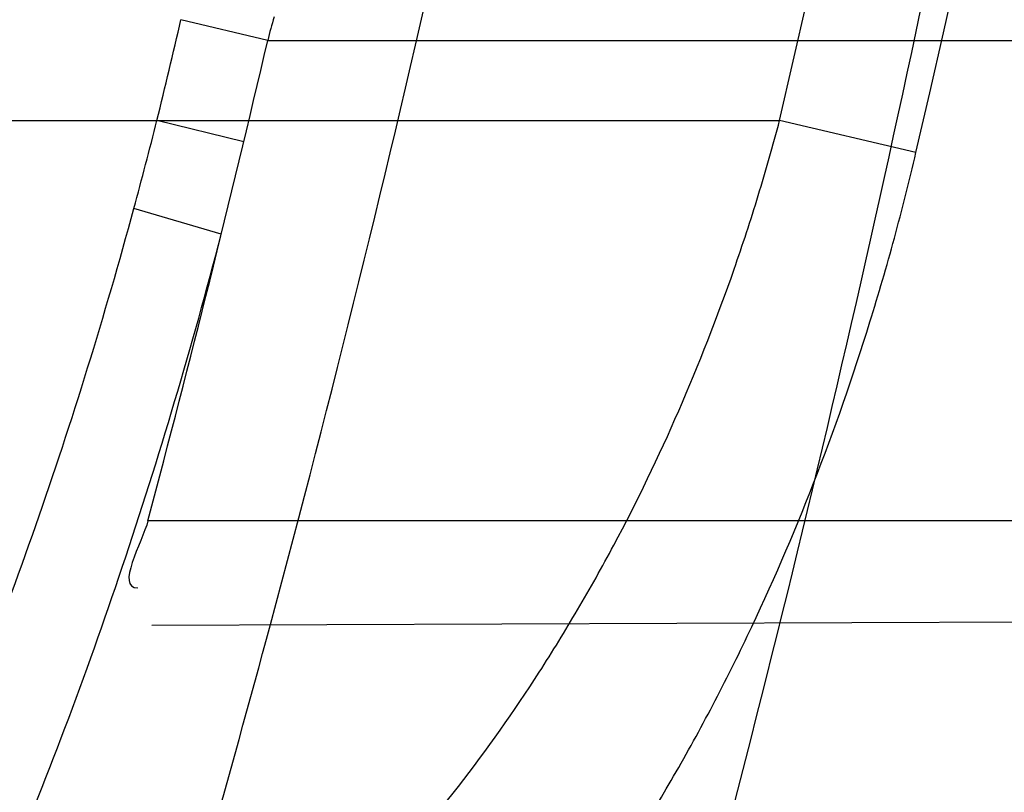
# Model space of a CAD drawing. Header units: millimetres. Extents: x 0 to 297, y 0 to 210.
# Tile 43 of 256: x 145.2066 to 145.2282, y 90.9716 to 90.9885. Entities that reach past the tile are written whole.
import ezdxf

# ---------------------------------------------------------------- set-up
doc = ezdxf.new("R2010")
doc.units = ezdxf.units.MM
doc.header["$LTSCALE"] = 16.335
doc.layers.get('0').update_dxf_attribs({"linetype": 'CONTINUOUS'})
for name, color, linetype in [('01_GLOBAL', 7, 'CONTINUOUS'), ('INTFCLR_1', 7, 'CONTINUOUS'), ('INTFCLR_144815', 7, 'CONTINUOUS')]:
    doc.layers.add(name, color=color, linetype=linetype)

msp = doc.modelspace()

# ---------------------------------------------------------------- linework, layer by layer
at = {"color": 7, "linetype": 'Continuous'}
msp.add_circle((145.8748034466, 92.1344639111), 2.66, dxfattribs=at)
at = {"color": 9, "linetype": 'Continuous'}
msp.add_arc((145.8748034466, 92.1344639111), 2.6259090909, 182.9674534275, 267.0325465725, dxfattribs=at)
at = {"layer": '01_GLOBAL', "color": 7, "linetype": 'Continuous'}
msp.add_circle((145.8748034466, 92.1344639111), 2.695, dxfattribs=at)
at = {"layer": 'INTFCLR_1', "color": 9, "linetype": 'Continuous'}
for p, q in [((145.2120547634, 90.98801820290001), (145.2101564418, 90.98846971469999)), ((145.212054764, 90.9880182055), (145.2368313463, 90.9880182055)), ((144.8526077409, 90.9862682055), (145.2232446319, 90.98626820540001)), ((145.2115300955, 90.98580395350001), (145.2096322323, 90.9862682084)), ((145.2262255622, 90.98556595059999), (145.2232446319, 90.9862682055)), ((145.211037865, 90.98378101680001), (145.209127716, 90.9843447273)), ((145.2343878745, 90.97751820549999), (145.2094353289, 90.97751820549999)), ((145.2095157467, 90.97523961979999), (145.2338381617, 90.9753245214))]:
    msp.add_line(p, q, dxfattribs=at)
at = {"layer": 'INTFCLR_1', "color": 6, "linetype": 'Continuous'}
for centre, radius, start, end in [((144.8596077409, 91.07026820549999), 0.4224162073, 270, 90.00000002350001), ((144.8596077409, 91.07026820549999), 0.4014439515, 270, 90.00000002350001), ((144.8596077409, 91.07026820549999), 0.3650864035, 344.91416282, 347.3433404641), ((145.219712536, 90.9862297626), 0.0078638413, 162.9958052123, 166.854419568), ((144.8600093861, 91.0702661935), 0.3615254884, 345.134776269, 346.8498928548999)]:
    msp.add_arc(centre, radius, start, end, dxfattribs=at)
at = {"layer": 'INTFCLR_1', "color": 9, "linetype": 'Continuous'}
for centre, radius, start, end in [((144.8630307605, 91.0702689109), 0.3729410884, 346.8723352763, 13.1275089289), ((144.8629710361, 91.07026820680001), 0.3699364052, 346.8756062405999, 13.1243934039), ((144.8610074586, 91.0704438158), 0.3586429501, 346.4257134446, 346.7872543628), ((145.1060645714, 91.0124054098), 0.106814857, 344.7694355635, 345.8361126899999), ((144.8596077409, 91.07026820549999), 0.3650864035, 341.6462381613, 344.91416282)]:
    msp.add_arc(centre, radius, start, end, dxfattribs=at)
for points, knots in [([(145.235167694, 90.93964664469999), (145.2359987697, 90.94190808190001), (145.2376274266, 90.94647450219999), (145.2407305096, 90.9557351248), (145.2457654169, 90.9723575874), (145.2504341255, 90.9918676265), (145.2535169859, 91.00930456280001), (145.2548129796, 91.01820820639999), (145.2554818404, 91.0233579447), (145.2570256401, 91.03628652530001), (145.2586297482, 91.05837735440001), (145.2583725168, 91.0844406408), (145.2571603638, 91.1013307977), (145.2563978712, 91.1091297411), (145.2558364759, 91.114316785), (145.2541019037, 91.12831663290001), (145.2501634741, 91.1507342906), (145.2444881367, 91.1726209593), (145.2404287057, 91.1856112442), (145.2389019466, 91.1902577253), (145.2365792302, 91.1971022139), (145.2313391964, 91.2114116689), (145.2222901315, 91.2324134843), (145.211984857, 91.2522549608), (145.2048007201, 91.26446751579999), (145.2014430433, 91.2699038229), (145.1992124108, 91.27344744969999), (145.1931796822, 91.28276721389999), (145.1830706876, 91.2970707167), (145.1690288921, 91.3144833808), (145.1571354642, 91.32753546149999), (145.1488272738, 91.335878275), (145.1442335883, 91.34029544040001), (145.1378598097, 91.34625257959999), (145.1289384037, 91.35405272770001), (145.1192814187, 91.3616211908), (145.1131582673, 91.3659752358), (145.1101748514, 91.3679776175), (145.1077179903, 91.36955505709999), (145.1055301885, 91.37087160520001), (145.1036031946, 91.37188262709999), (145.1025200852, 91.37238560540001), (145.1016575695, 91.37269323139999), (145.1010609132, 91.3728325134), (145.1005598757, 91.3727568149), (145.1004622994, 91.3722852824), (145.1007027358, 91.3717640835), (145.1011202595, 91.3710418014), (145.1017948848, 91.3701326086), (145.1026939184, 91.3690240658), (145.1038249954, 91.36772389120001), (145.1051758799, 91.366231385), (145.106740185, 91.36454834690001), (145.1092045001, 91.36193938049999), (145.1127127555, 91.35827210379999), (145.1192604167, 91.3514013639), (145.126411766, 91.34369308), (145.1329263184, 91.3363257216), (145.1369531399, 91.33164093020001), (145.143428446, 91.32395035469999), (145.1533417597, 91.3114874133), (145.1663378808, 91.2933552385), (145.175744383, 91.2785527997), (145.1819029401, 91.2680164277), (145.1860815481, 91.2606058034), (145.1932904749, 91.24707920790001), (145.2029180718, 91.2266527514), (145.209559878, 91.2096225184), (145.212649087, 91.20079273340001)], [0, 0, 0, 0, 0.0103790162, 0.0208837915, 0.0420711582, 0.08518389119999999, 0.1071959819, 0.1183353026, 0.1239410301, 0.1295663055, 0.1744258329, 0.2192337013, 0.2417180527, 0.2473539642, 0.2529903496, 0.2641931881, 0.3081223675, 0.3509244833, 0.3614867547, 0.3667496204, 0.3719934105, 0.3926231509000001, 0.4323812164, 0.470412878, 0.488854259, 0.4934078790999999, 0.4979383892, 0.5068921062, 0.5412323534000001, 0.5733304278, 0.6031976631, 0.6172528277, 0.6240454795, 0.630650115, 0.6548352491, 0.6750685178, 0.6834752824, 0.6871962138, 0.6905460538, 0.6960524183, 0.6981915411, 0.6999110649, 0.7012078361, 0.7020914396, 0.7026255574, 0.7031007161, 0.7038824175, 0.7050749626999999, 0.7066970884, 0.7087489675, 0.7112252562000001, 0.7141187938, 0.7174211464, 0.7211233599, 0.729578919, 0.7392839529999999, 0.762009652, 0.7748693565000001, 0.7816473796, 0.7886214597, 0.8181786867, 0.8502212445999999, 0.8846823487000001, 0.8936821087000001, 0.9027944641, 0.9213301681, 0.9597016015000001, 1, 1, 1, 1]), ([(145.1053256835, 91.37126820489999), (145.1058354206, 91.3712681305), (145.1084302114, 91.3702416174), (145.1114097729, 91.368499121), (145.114679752, 91.3664418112), (145.1177098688, 91.36444481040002), (145.1239326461, 91.36010616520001), (145.1337472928, 91.3525686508), (145.1428234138, 91.3447978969), (145.1493077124, 91.338863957), (145.1539781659, 91.3344671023), (145.1624222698, 91.3261665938), (145.1745124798, 91.3131815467), (145.1887911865, 91.29585590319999), (145.1990766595, 91.2816176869), (145.2052148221, 91.27234000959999), (145.2074832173, 91.268814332), (145.2108964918, 91.26340759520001), (145.2181971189, 91.2512662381), (145.2286731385, 91.2315365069), (145.2378781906, 91.2106406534), (145.2432089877, 91.1964014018), (145.2455710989, 91.1895927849), (145.247123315, 91.1849719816), (145.2512489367, 91.17205836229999), (145.2570185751, 91.1502977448), (145.2610247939, 91.1279966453), (145.262788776, 91.1140712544), (145.2633595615, 91.10891295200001), (145.2641347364, 91.10115794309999), (145.2653671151, 91.0843629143), (145.2656287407, 91.0584419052), (145.2639975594, 91.0364740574), (145.2624282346, 91.0236195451), (145.2617481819, 91.01849828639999), (145.2604303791, 91.00964310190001), (145.2572949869, 90.99229775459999), (145.2525471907, 90.9728939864), (145.2474296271, 90.9563683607), (145.2442749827, 90.94715947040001), (145.2426192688, 90.9426185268), (145.2417743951, 90.94036969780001)], [0, 0, 0, 0, 0.0031306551, 0.0166311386, 0.0214593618, 0.0268204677, 0.03892666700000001, 0.0680356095, 0.1027865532, 0.1122690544, 0.1220182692, 0.1421808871, 0.1849821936, 0.2309157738, 0.2799873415, 0.2927705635, 0.2992370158, 0.3057352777, 0.3320402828, 0.3862318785, 0.4428084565, 0.4721382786, 0.4795908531, 0.487069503, 0.5020757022, 0.562848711, 0.6251729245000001, 0.641061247, 0.6490543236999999, 0.6570463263, 0.6889269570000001, 0.7524525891, 0.8160592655, 0.8240370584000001, 0.8319876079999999, 0.8477879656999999, 0.8790177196, 0.9402188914, 0.9703170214, 0.9852457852, 1, 1, 1, 1]), ([(145.212649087, 91.20079273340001), (145.2158606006, 91.1916133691), (145.2216925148, 91.17275051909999), (145.227244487, 91.14850505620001), (145.2299856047, 91.13231217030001), (145.2310878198, 91.1246731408), (145.2317778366, 91.1195330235), (145.2334659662, 91.1053734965), (145.2350886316, 91.0820240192), (145.2348602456, 91.05859168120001), (145.2340091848, 91.0442662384), (145.2336200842, 91.0390385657), (145.2329629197, 91.0312582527), (145.2311506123, 91.014691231), (145.226931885, 90.9897129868), (145.2217743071, 90.96897061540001), (145.21827327, 90.95706637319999), (145.2168531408, 90.95239822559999), (145.2142959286, 90.94439071), (145.2088936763, 90.92893413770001), (145.2002622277, 90.9078650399), (145.191382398, 90.889773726), (145.1856550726, 90.87921407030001), (145.1835773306, 90.87548959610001), (145.1804900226, 90.8700559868), (145.1738400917, 90.85885693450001), (145.1632874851, 90.84274118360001), (145.150351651, 90.825149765), (145.1410235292, 90.8136739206), (145.1356460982, 90.8073751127), (145.133618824, 90.8050242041), (145.1301975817, 90.8011139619), (145.1238773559, 90.79407797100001), (145.116999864, 90.78674904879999), (145.1107938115, 90.7802602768), (145.1070749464, 90.7763568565), (145.1041227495, 90.77316960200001), (145.102218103, 90.77096320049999), (145.1011689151, 90.7695684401), (145.1007337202, 90.76882832), (145.1004699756, 90.7682973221), (145.1005812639, 90.76760633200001), (145.1020539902, 90.7679067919), (145.1036740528, 90.7686832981), (145.1066075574, 90.7702692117), (145.1094057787, 90.7720516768), (145.1117034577, 90.7735828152), (145.1131778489, 90.7745966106), (145.1156556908, 90.7763307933), (145.1196186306, 90.7792322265), (145.1251563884, 90.7835370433), (145.1334349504, 90.7903494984), (145.1408444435, 90.7969946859), (145.1473278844, 90.8032123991), (145.1519747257, 90.8077983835), (145.1603493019, 90.8164330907), (145.1722854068, 90.829897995), (145.1863008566, 90.84780070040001), (145.1963364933, 90.86246668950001), (145.2023017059, 90.87200498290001), (145.2045040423, 90.8756288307), (145.2078179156, 90.8811890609), (145.2148947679, 90.89367373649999), (145.2249952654, 90.9139386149), (145.2319439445, 90.9308745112), (145.2351676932, 90.9396466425)], [0, 0, 0, 0, 0.0419354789, 0.08505031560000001, 0.1071497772, 0.1127379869, 0.1183317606, 0.1295131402, 0.1742263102, 0.2191466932, 0.230445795, 0.2361065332, 0.241751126, 0.2641147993, 0.3079545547, 0.3508736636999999, 0.3561840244, 0.3614616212, 0.3719139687, 0.3924297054, 0.4320526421, 0.4700131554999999, 0.4792642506, 0.483852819, 0.4884035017, 0.5062126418, 0.5400088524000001, 0.5714206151, 0.6003317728, 0.6037560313, 0.6071340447, 0.6137178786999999, 0.6261602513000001, 0.6479155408, 0.6570536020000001, 0.6648783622, 0.6711643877, 0.6757843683, 0.6774462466, 0.6786751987, 0.6794900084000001, 0.6799813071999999, 0.6813020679, 0.6842478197, 0.6888651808, 0.6950795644, 0.6987591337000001, 0.70073729, 0.7027989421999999, 0.7117993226, 0.7219139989, 0.7330405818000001, 0.7580265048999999, 0.7648041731, 0.7717766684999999, 0.7861782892, 0.816667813, 0.8493175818, 0.8841610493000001, 0.8932352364, 0.8978283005, 0.9024468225, 0.9211469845, 0.9596997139, 1, 1, 1, 1]), ([(145.1053256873, 90.7692681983), (145.1051880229, 90.769268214), (145.1048509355, 90.76933467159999), (145.1048682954, 90.769940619), (145.1052289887, 90.77056403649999), (145.1058526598, 90.7714906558), (145.1068032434, 90.77264391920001), (145.1086356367, 90.7747211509), (145.110803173, 90.77699248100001), (145.113215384, 90.7794781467), (145.1159839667, 90.7823058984), (145.1217014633, 90.7881297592), (145.1287122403, 90.7954132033), (145.1351564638, 90.80240928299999), (145.1386445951, 90.8062976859), (145.1407113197, 90.80863540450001), (145.1461908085, 90.8148961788), (145.1556953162, 90.8263034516), (145.1688811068, 90.84380018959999), (145.1796415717, 90.85983729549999), (145.1864241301, 90.8709859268), (145.1895721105, 90.87639380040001), (145.1916900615, 90.880099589), (145.1975256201, 90.89060172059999), (145.2065751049, 90.908597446), (145.2153782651, 90.92957264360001), (145.2208882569, 90.944962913), (145.2234958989, 90.95293463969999), (145.2249438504, 90.95758139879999), (145.2285119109, 90.9694259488), (145.2337695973, 90.990067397), (145.2380725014, 91.0149380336), (145.2399207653, 91.03143377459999), (145.2405908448, 91.039179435), (145.2409875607, 91.0443834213), (145.241855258, 91.0586434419), (145.2420882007, 91.0819727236), (145.2404334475, 91.1052173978), (145.2387124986, 91.1193107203), (145.238008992, 91.12442738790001), (145.2368850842, 91.1320325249), (145.2340893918, 91.1481566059), (145.2284266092, 91.1722973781), (145.222482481, 91.1910649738), (145.2192099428, 91.2001967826)], [0, 0, 0, 0, 0.0008731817, 0.001718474, 0.0032338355, 0.0055641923, 0.008732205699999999, 0.0127298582, 0.0231213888, 0.0286463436, 0.0346993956, 0.04822263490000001, 0.0804125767, 0.0988155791, 0.1085508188, 0.1135449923, 0.1186070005, 0.1613231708, 0.2076862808, 0.2575123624, 0.2837454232, 0.2904461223, 0.2972015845, 0.3108183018, 0.3666504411, 0.4248609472, 0.4549769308, 0.4703146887, 0.4780576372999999, 0.4858477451, 0.5487776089, 0.6130123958, 0.6457680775, 0.6540347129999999, 0.6623246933, 0.6788711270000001, 0.74464742, 0.8101273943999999, 0.8265053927, 0.8346996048, 0.8428861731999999, 0.8752668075, 0.9384714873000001, 1, 1, 1, 1]), ([(145.1880752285, 90.9599013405), (145.1900713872, 90.9598664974), (145.1939761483, 90.95997138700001), (145.1987702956, 90.9607185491), (145.2019524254, 90.96162619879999), (145.2037132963, 90.9622614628), (145.2062999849, 90.9633316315), (145.2091823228, 90.9649659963), (145.2117821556, 90.9670177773), (145.2132103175, 90.9683289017), (145.2153309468, 90.9704781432), (145.2172126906, 90.9729238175), (145.2188413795, 90.9755721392), (145.2198973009, 90.9774584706), (145.2210862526, 90.9799246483), (145.2220924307, 90.9824976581), (145.2227898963, 90.98462775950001), (145.2231002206, 90.98571795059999), (145.2232446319, 90.9862682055)], [0, 0, 0, 0, 0.1247146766, 0.2435008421, 0.3019244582, 0.3311631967, 0.3603924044, 0.476776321, 0.5364413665, 0.5670062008, 0.5978287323, 0.7250159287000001, 0.7583747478, 0.7920548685, 0.8600121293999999, 0.9292166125, 0.9644627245, 1, 1, 1, 1]), ([(145.18999886, 90.95571368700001), (145.1920657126, 90.95565620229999), (145.1961138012, 90.9557477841), (145.2010822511, 90.9565647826), (145.2043665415, 90.95757939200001), (145.2061842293, 90.95829026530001), (145.2088686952, 90.959504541), (145.2118499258, 90.96136101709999), (145.2145067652, 90.96367386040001), (145.2159717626, 90.96515817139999), (145.218165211, 90.9676166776), (145.2200875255, 90.9703979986), (145.2217469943, 90.9733906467), (145.222824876, 90.975541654), (145.2240409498, 90.9783509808), (145.2250608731, 90.9812762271), (145.225767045, 90.9836991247), (145.2260802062, 90.98493961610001), (145.2262255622, 90.98556595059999)], [0, 0, 0, 0, 0.1201969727, 0.2347797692, 0.2913273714, 0.3197232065, 0.3481872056, 0.4625770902, 0.5220076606, 0.5526740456, 0.5837559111, 0.7134942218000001, 0.7478563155, 0.7826955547, 0.8533137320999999, 0.9256470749, 0.9626222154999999, 1, 1, 1, 1]), ([(145.1234130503, 90.9400704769), (145.1246906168, 90.9400481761), (145.127239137, 90.94000601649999), (145.1322939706, 90.9399331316), (145.1385306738, 90.93986904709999), (145.1447091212, 90.9398747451), (145.1489821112, 90.9399481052), (145.1513939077, 90.94001548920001), (145.1549202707, 90.9401431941), (145.1600670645, 90.9404446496), (145.1656722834, 90.9410862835), (145.1694585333, 90.94175188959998), (145.1715577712, 90.9421975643), (145.174592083, 90.9429203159), (145.1789776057, 90.944275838), (145.1831210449, 90.9461878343), (145.1857066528, 90.94768926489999), (145.1873880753, 90.94875544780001), (145.1902341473, 90.9507967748), (145.1932263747, 90.95352694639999), (145.1955867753, 90.956200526), (145.1968904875, 90.9578368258), (145.1988249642, 90.96043582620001), (145.2014875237, 90.9646811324), (145.2039802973, 90.9697567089), (145.2057662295, 90.9740606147), (145.2074274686, 90.9785565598), (145.2084931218, 90.9820102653), (145.209127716, 90.9843447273)], [0, 0, 0, 0, 0.0354707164, 0.0707566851, 0.1403369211, 0.2086101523, 0.2422620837, 0.2589694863, 0.2755870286, 0.3402183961, 0.4020447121, 0.4320711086, 0.4469021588, 0.461611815, 0.5186591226, 0.5740110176, 0.587810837, 0.6016461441, 0.6292660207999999, 0.6849553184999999, 0.7135897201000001, 0.7282126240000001, 0.7430221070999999, 0.8035181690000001, 0.8669700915, 0.8997737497, 0.9328434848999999, 1, 1, 1, 1]), ([(145.1233763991, 90.93797277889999), (145.1246859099, 90.9379344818), (145.1272983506, 90.93786088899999), (145.1324807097, 90.93772749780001), (145.1388757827, 90.9375921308), (145.1452121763, 90.9375336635), (145.149595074, 90.9375675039), (145.1520689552, 90.9376144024), (145.1556853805, 90.93771377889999), (145.1609630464, 90.93798151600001), (145.1667113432, 90.9386048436), (145.1705929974, 90.9392716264), (145.1727442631, 90.9397219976), (145.1758531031, 90.94045717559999), (145.1803470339, 90.94184674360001), (145.1845861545, 90.943825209), (145.1872266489, 90.9453851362), (145.1889460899, 90.94649374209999), (145.191856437, 90.94862433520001), (145.1949089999, 90.9514760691), (145.1973099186, 90.95426870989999), (145.198636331, 90.95598057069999), (145.2006070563, 90.95870544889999), (145.2033141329, 90.96315884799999), (145.2058390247, 90.9684768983), (145.20764533, 90.9729894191), (145.2093251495, 90.9777089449), (145.2103990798, 90.981332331), (145.211037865, 90.98378101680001)], [0, 0, 0, 0, 0.0352840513, 0.0703885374, 0.1396222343, 0.2075595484, 0.24104394, 0.2576664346, 0.2741994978, 0.3384817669, 0.3999443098, 0.4297839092, 0.4445208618, 0.4591331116, 0.5158220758, 0.5708773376, 0.584618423, 0.5984078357, 0.62596322, 0.6816730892, 0.7104014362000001, 0.7250935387, 0.7399872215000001, 0.8009607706, 0.865102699, 0.8983215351, 0.931842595, 1, 1, 1, 1])]:
    msp.add_open_spline(points, degree=3, knots=knots, dxfattribs=at)
at = {"layer": 'INTFCLR_1', "color": 6, "linetype": 'Continuous'}
for points, knots in [([(145.1350652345, 91.37126820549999), (145.1342109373, 91.37126820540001), (145.1357546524, 91.3683275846), (145.1370803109, 91.3667054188), (145.1392467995, 91.36385886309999), (145.1419201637, 91.3606392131), (145.145337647, 91.3565301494), (145.149332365, 91.3517583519), (145.1536170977, 91.34656836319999), (145.1578478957, 91.34135293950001), (145.1617862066, 91.3363852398), (145.1654017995, 91.331722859), (145.1686896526, 91.3273862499), (145.1716611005, 91.3233823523), (145.1743369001, 91.31970203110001), (145.176743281, 91.3163294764), (145.1789048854, 91.31324522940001), (145.1808385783, 91.31044103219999), (145.1825660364, 91.30789847), (145.1841084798, 91.3055965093), (145.185490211, 91.3035084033), (145.1867189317, 91.3016307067), (145.1878098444, 91.2999462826), (145.1887779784, 91.29843766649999), (145.1896459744, 91.2970737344), (145.1906214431, 91.2955292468), (145.191753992, 91.2937193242), (145.1928766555, 91.2919021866), (145.1938510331, 91.29030917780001), (145.1946912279, 91.28892487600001), (145.1956155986, 91.28738878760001), (145.1966371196, 91.28567497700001), (145.1977643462, 91.2837631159), (145.1990081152, 91.2816272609), (145.2003754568, 91.2792470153), (145.201880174, 91.2765873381), (145.2035347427, 91.2736120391), (145.2053542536, 91.2702751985), (145.2073580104, 91.2665186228), (145.2095596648, 91.2622861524), (145.2119715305, 91.25751282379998), (145.214608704, 91.2521191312), (145.2174929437, 91.2459939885), (145.220642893, 91.2390035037), (145.2240752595, 91.2309767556), (145.227802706, 91.2217082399), (145.2318351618, 91.21090431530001), (145.2361179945, 91.19831684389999), (145.2403681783, 91.18429274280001), (145.2442872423, 91.16942297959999), (145.2476657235, 91.15438159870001), (145.2504753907, 91.1392991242), (145.2527156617, 91.12423526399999), (145.2543982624, 91.1091876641), (145.2555287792, 91.0941918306), (145.256117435, 91.079233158), (145.2561708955, 91.0643352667), (145.2556951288, 91.0494844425), (145.2546936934, 91.0346826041), (145.2531693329, 91.01994161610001), (145.2511191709, 91.00523180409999), (145.2485428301, 90.9905728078), (145.2454275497, 90.9759328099), (145.2417708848, 90.9613303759), (145.2376203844, 90.94696810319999), (145.2332204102, 90.9335438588), (145.2288852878, 90.92162630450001), (145.2248596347, 90.9114479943), (145.2211587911, 90.90270194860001), (145.2177663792, 90.89512937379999), (145.2146668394, 90.8885329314), (145.2118379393, 90.8827508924), (145.2092594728, 90.87766290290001), (145.2069119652, 90.8731710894), (145.2047820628, 90.869201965), (145.2028538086, 90.86569136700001), (145.2011073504, 90.8625761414), (145.1995253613, 90.8598041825), (145.1980916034, 90.85733143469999), (145.1967959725, 90.8551286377), (145.1956290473, 90.85316932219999), (145.1945782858, 90.85142412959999), (145.1936278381, 90.84986076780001), (145.1927650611, 90.8484539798), (145.1919665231, 90.8471621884), (145.1911689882, 90.845881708), (145.1903111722, 90.84451464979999), (145.1893416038, 90.842982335), (145.1882509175, 90.8412749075), (145.1870226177, 90.8393719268), (145.1856376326, 90.83725116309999), (145.1840803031, 90.8348962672), (145.1823329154, 90.83229124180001), (145.1803729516, 90.82941478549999), (145.1781781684, 90.82624664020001), (145.1757236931, 90.82276863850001), (145.1729902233, 90.8189712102), (145.1699514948, 90.8148382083), (145.1665806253, 90.81035527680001), (145.1628687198, 90.8055344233), (145.1588145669, 90.8003903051), (145.1544498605, 90.7949847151), (145.149996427, 90.78957611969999), (145.1458273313, 90.78459071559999), (145.1422457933, 90.7802896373), (145.1394492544, 90.7769290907), (145.1371773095, 90.773959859), (145.1358081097, 90.7722873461), (145.134193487, 90.7692682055), (145.1350652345, 90.7692682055)], [0, 0, 0, 0, 0.0038604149, 0.007501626, 0.0124785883, 0.0188917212, 0.0268498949, 0.0364677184, 0.0470694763, 0.05724446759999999, 0.0668187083, 0.0757144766, 0.08390537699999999, 0.0914099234, 0.09824517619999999, 0.1044667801, 0.1101313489, 0.1152642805, 0.1198589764, 0.1240215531, 0.1277856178, 0.1311734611, 0.1341617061, 0.1368541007, 0.1392736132, 0.1414672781, 0.1451087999, 0.148921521, 0.1511192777, 0.1535471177, 0.1562389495, 0.1592204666, 0.1625628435, 0.1662680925, 0.1703891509, 0.1749670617, 0.1800766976, 0.185772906, 0.1921414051, 0.1993155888, 0.2073311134, 0.2163077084, 0.2264451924, 0.2379233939, 0.2509534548, 0.2658909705, 0.2830621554, 0.3030578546, 0.3259639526, 0.3492662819, 0.3725305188, 0.395610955, 0.4185782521, 0.4413347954, 0.4640172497, 0.4865192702, 0.5089682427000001, 0.5313242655, 0.5536477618, 0.5759939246, 0.5982772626, 0.6207472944, 0.6432362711, 0.6658996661, 0.6887559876, 0.7107777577, 0.7297237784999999, 0.7460531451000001, 0.7602331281, 0.7726347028, 0.7835467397, 0.7931663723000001, 0.8017211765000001, 0.8093215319, 0.8160683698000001, 0.8220757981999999, 0.8274205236, 0.83220661, 0.8364980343, 0.8403367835, 0.8437547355, 0.8468031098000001, 0.8495420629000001, 0.8520223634, 0.8542604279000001, 0.8564046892, 0.8588391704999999, 0.8615533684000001, 0.8645986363, 0.8679945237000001, 0.8717882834, 0.8760445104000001, 0.8807522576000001, 0.8859628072, 0.8917731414, 0.8981681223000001, 0.9051985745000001, 0.9129160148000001, 0.9213486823, 0.930543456, 0.9404096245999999, 0.9509435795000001, 0.9619432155, 0.9720502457, 0.9803711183, 0.9870628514, 0.9922716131, 0.9960607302, 1, 1, 1, 1]), ([(145.1350652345, 90.7692682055), (145.1360387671, 90.7692682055), (145.1377271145, 90.77040596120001), (145.1403228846, 90.77196865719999), (145.1432989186, 90.7741311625), (145.1469787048, 90.7769487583), (145.1513602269, 90.78054609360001), (145.156189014, 90.78473927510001), (145.1610884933, 90.78922212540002), (145.16571304, 90.7936532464), (145.1699506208, 90.7978753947), (145.1738079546, 90.80185999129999), (145.1773032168, 90.80558700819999), (145.1804624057, 90.8090520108), (145.1833068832, 90.8122538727), (145.1858602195, 90.8151948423), (145.1881553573, 90.8178946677), (145.1902110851, 90.8203591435), (145.1920499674, 90.8226010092), (145.1936917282, 90.8246337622), (145.195161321, 90.8264787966), (145.1964960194, 90.82817546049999), (145.197810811, 90.82986574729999), (145.1992115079, 90.83168840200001), (145.2006985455, 90.83364987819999), (145.2021699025, 90.8356183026), (145.203615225, 90.83757754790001), (145.2051191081, 90.8396441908), (145.2067839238, 90.8419664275), (145.2086446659, 90.8446056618), (145.2107239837, 90.8476123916), (145.2130437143, 90.8510414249), (145.2156231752, 90.85494957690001), (145.2184823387, 90.85940686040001), (145.2216518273, 90.8645112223), (145.2251614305, 90.87037537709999), (145.229038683, 90.8771369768), (145.2333125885, 90.884978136), (145.2380078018, 90.89411228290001), (145.2431555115, 90.9048590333), (145.2486552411, 90.91737134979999), (145.2541538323, 90.9312561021), (145.2592951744, 90.9458952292), (145.2638614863, 90.9607341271), (145.2678132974, 90.9756278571), (145.2711637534, 90.9905604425), (145.2739112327, 91.005452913), (145.2760779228, 91.0203457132), (145.2776685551, 91.03517539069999), (145.2786982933, 91.0499655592), (145.2791763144, 91.06470155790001), (145.2791102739, 91.0793859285), (145.2785051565, 91.09402740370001), (145.2773642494, 91.1086166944), (145.2756872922, 91.1231600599), (145.2734729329, 91.13765537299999), (145.2707211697, 91.1520804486), (145.2674209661, 91.16646759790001), (145.2635667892, 91.1807987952), (145.259139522, 91.19509062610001), (145.254151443, 91.2092704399), (145.2488018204, 91.2228033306), (145.2434345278, 91.23506080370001), (145.238408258, 91.245610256), (145.2338248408, 91.2545835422), (145.2296571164, 91.2622860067), (145.2258775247, 91.26893157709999), (145.2224553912, 91.2746994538), (145.2193628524, 91.2797261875), (145.216567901, 91.28412676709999), (145.2140471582, 91.2879848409), (145.2117761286, 91.29137679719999), (145.209737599, 91.2943566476), (145.2079066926, 91.2969818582), (145.20627007, 91.2992895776), (145.2048016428, 91.30132990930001), (145.203482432, 91.3031390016), (145.202221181, 91.30484800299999), (145.2009100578, 91.3066043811), (145.1994654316, 91.308515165), (145.1979774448, 91.3104559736), (145.1964846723, 91.3123763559), (145.1949729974, 91.31429626), (145.1933137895, 91.31637424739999), (145.1914604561, 91.3186591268), (145.1893845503, 91.3211745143), (145.1870661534, 91.32393108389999), (145.1844777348, 91.3269433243), (145.1815962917, 91.3302189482), (145.1783918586, 91.3337676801), (145.174841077, 91.3375879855), (145.1709238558, 91.34167041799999), (145.1666153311, 91.3459993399), (145.1619164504, 91.3505367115), (145.1569054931, 91.35515789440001), (145.1519289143, 91.3595100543), (145.1473729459, 91.36327579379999), (145.1435388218, 91.36622737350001), (145.1404516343, 91.3684830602), (145.1377826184, 91.3700958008), (145.1360568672, 91.37126820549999), (145.1350652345, 91.37126820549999)], [0, 0, 0, 0, 0.0042187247, 0.0081401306, 0.0133978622, 0.0200459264, 0.0282638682, 0.0379443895, 0.0477615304, 0.05703690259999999, 0.0656973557, 0.0736821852, 0.0810680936, 0.0878383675, 0.0940009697, 0.0996271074, 0.1047154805, 0.1093563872, 0.1135342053, 0.1172803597, 0.1206792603, 0.1237557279, 0.1266349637, 0.1299589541, 0.1337168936, 0.1373013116, 0.1406085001, 0.1442672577, 0.148377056, 0.1529904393, 0.1582606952, 0.164218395, 0.1709303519, 0.1785521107, 0.1871652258, 0.1969659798, 0.2081658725, 0.2209392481, 0.2356613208, 0.2526660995, 0.2725685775, 0.2948769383, 0.3173640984, 0.3397873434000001, 0.3621386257, 0.3841211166, 0.4060891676, 0.4277469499, 0.4493218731, 0.470705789, 0.4919793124, 0.5131981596, 0.5343255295, 0.5554668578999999, 0.5765984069, 0.5977513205, 0.6189954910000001, 0.6402209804, 0.6617015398, 0.6832900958, 0.7050415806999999, 0.7268239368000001, 0.7463339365, 0.7630160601, 0.7774553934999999, 0.7899931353, 0.8009638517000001, 0.8105830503, 0.8190545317, 0.8265380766, 0.8331730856, 0.8390248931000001, 0.8442268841, 0.8488182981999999, 0.8528943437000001, 0.8564866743, 0.8597116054, 0.8625968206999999, 0.8656908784, 0.8692094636, 0.8729771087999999, 0.8762884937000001, 0.879749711, 0.8835661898, 0.8878115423, 0.8924986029, 0.8976989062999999, 0.9034198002, 0.9097088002, 0.9166034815, 0.9241390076, 0.9323094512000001, 0.9411199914, 0.9506041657, 0.9606137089, 0.9706541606, 0.9792553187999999, 0.9862062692, 0.9916647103, 0.9957028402, 1, 1, 1, 1])]:
    msp.add_open_spline(points, degree=3, knots=knots, dxfattribs=at)
msp.add_open_spline([(145.2094353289, 90.97751820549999), (145.2093084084, 90.97704003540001), (145.208718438, 90.97604901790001), (145.2092131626, 90.97605074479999)], degree=3, dxfattribs=at)
at = {"layer": 'INTFCLR_144815', "color": 6, "linetype": 'Continuous'}
for radius in [0.4466793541, 0.4256665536]:
    msp.add_circle((144.8596077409, 91.07026820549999), radius, dxfattribs=at)
for radius, start, end in [(0.6157754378, 313.9937911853, 154.5150993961), (0.5947754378, 312.9543589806, 154.5144414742), (0.5751005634, 282.2440355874, 71.2863570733), (0.4537777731, 308.490992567, 51.50900743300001), (0.4747905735, 316.9838592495, 43.0161407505), (0.4480128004, 313.9992414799, 46.00075850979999)]:
    msp.add_arc((144.8596077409, 91.07026820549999), radius, start, end, dxfattribs=at)
at = {"layer": 'INTFCLR_144815', "color": 9, "linetype": 'Continuous'}
for centre, radius, start, end in [((144.8596077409, 91.07026820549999), 0.5712784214, 292.4997540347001, 54.0964566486), ((144.8596102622, 91.0702693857), 0.5153523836, 292.4997540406, 54.09645665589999), ((144.8596257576, 91.0702725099), 0.5066391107, 311.2505121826, 48.7494878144), ((144.859607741, 91.07026820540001), 0.4617768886, 314.0862202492, 45.9137797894), ((144.8596077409, 91.07026820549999), 0.450734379, 313.8592910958, 46.1407088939), ((144.8596077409, 91.07026820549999), 0.4477854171, 314.0319604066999, 45.9680396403)]:
    msp.add_arc(centre, radius, start, end, dxfattribs=at)
at = {"layer": 'INTFCLR_144815', "color": 6, "linetype": 'Continuous'}
for points, knots in [([(145.1715348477, 90.75876832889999), (145.1712150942, 90.75877420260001), (145.1712119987, 90.7600066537), (145.1717859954, 90.7606973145), (145.1723169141, 90.76165810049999), (145.1728921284, 90.7625179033), (145.1735763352, 90.7635211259), (145.1743814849, 90.7646468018), (145.17530592, 90.76590735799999), (145.1763525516, 90.7673048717), (145.1775225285, 90.7688449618), (145.1788179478, 90.77053327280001), (145.1802417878, 90.7723776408), (145.1817966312, 90.7743857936), (145.1834827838, 90.77656326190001), (145.1852973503, 90.77891214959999), (145.1872357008, 90.7814329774), (145.189295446, 90.7841297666), (145.1914790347, 90.78701356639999), (145.1937896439, 90.79009740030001), (145.1962240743, 90.79338687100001), (145.1987743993, 90.7968818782), (145.2014309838, 90.8005803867), (145.2041860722, 90.8044833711), (145.2070298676, 90.8085892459), (145.2099514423, 90.81289490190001), (145.2129388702, 90.817395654), (145.215979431, 90.8220852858), (145.2190598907, 90.8269562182), (145.2221667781, 90.8319996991), (145.2252866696, 90.83720604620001), (145.2284064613, 90.84256492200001), (145.2315136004, 90.8480656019), (145.2345962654, 90.8536972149), (145.2376434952, 90.8594489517), (145.2406452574, 90.8653102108), (145.2435925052, 90.8712707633), (145.2464771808, 90.87732085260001), (145.2492921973, 90.8834512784), (145.2520314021, 90.8896534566), (145.2546894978, 90.8959194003), (145.2572619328, 90.9022416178), (145.2597453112, 90.9086143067), (145.2621317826, 90.9150187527), (145.2644188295, 90.921447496), (145.2666074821, 90.927902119), (145.2687002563, 90.9343905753), (145.2706975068, 90.94091510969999), (145.2725965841, 90.9474676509), (145.2743963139, 90.9540444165), (145.2760946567, 90.9606370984), (145.2776905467, 90.96723941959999), (145.2791843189, 90.97385019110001), (145.2805765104, 90.98046922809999), (145.2818676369, 90.98709652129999), (145.2830580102, 90.9937313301), (145.2841477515, 91.0003718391), (145.2851369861, 91.0070158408), (145.2860260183, 91.01366199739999), (145.2868152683, 91.0203099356), (145.2875051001, 91.02695916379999), (145.2880958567, 91.0336093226), (145.2885878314, 91.04025993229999), (145.2889813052, 91.0469109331), (145.289276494, 91.0535620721), (145.2894735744, 91.06021341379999), (145.2895726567, 91.0668647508), (145.2895738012, 91.0735161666), (145.2894770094, 91.0801674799), (145.2892822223, 91.0868188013), (145.2889893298, 91.09346994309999), (145.2885981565, 91.1001209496), (145.2881084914, 91.1067715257), (145.2875200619, 91.1134215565), (145.2868325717, 91.1200706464), (145.2860456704, 91.126718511), (145.2851589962, 91.13336461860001), (145.2841721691, 91.14000833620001), (145.2830848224, 91.14664879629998), (145.2818965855, 91.15328508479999), (145.2806070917, 91.15991620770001), (145.2792161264, 91.166540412), (145.2777236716, 91.17315528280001), (145.27612979, 91.1797584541), (145.2744344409, 91.18634824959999), (145.2726374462, 91.1929236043), (145.2707388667, 91.19948263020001), (145.2687392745, 91.2060219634), (145.2666397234, 91.21253728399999), (145.2644415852, 91.2190240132), (145.2621464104, 91.2254777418), (145.2597562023, 91.23189351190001), (145.2572735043, 91.2382657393), (145.2547014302, 91.2445882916), (145.2520437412, 91.25085444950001), (145.2493049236, 91.25705687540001), (145.2464902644, 91.26318759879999), (145.2436059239, 91.26923801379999), (145.240658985, 91.2751989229), (145.2376574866, 91.2810606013), (145.2346104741, 91.28681281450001), (145.231527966, 91.2924449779), (145.2284209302, 91.2979462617), (145.2253011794, 91.30330580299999), (145.2221812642, 91.3085128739), (145.2190742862, 91.31355713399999), (145.2159936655, 91.3184289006), (145.2129528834, 91.323119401), (145.209965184, 91.3276210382), (145.207043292, 91.331927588), (145.2041991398, 91.3360343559), (145.2014436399, 91.33993825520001), (145.1987864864, 91.3436378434), (145.1962360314, 91.34713327), (145.1937992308, 91.35042615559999), (145.1914816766, 91.3535193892), (145.1892876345, 91.3564169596), (145.1872201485, 91.3591237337), (145.1852811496, 91.36164526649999), (145.1834716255, 91.3639875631), (145.1817917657, 91.36615689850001), (145.1802410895, 91.36815967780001), (145.1788186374, 91.3700022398), (145.1775230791, 91.3716907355), (145.1763528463, 91.3732311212), (145.1753062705, 91.37462867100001), (145.1743814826, 91.3758893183), (145.1735770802, 91.3770151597), (145.1728902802, 91.378018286), (145.1723225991, 91.3788786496), (145.1718630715, 91.3796692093), (145.171402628, 91.38041122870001), (145.1710534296, 91.38175923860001), (145.1715348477, 91.38176808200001)], [0, 0, 0, 0, 0.0014103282, 0.0032894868, 0.0045784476, 0.006109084, 0.0078878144, 0.009921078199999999, 0.0122159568, 0.0147800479, 0.0176210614, 0.0207450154, 0.0241645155, 0.0278962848, 0.0319450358, 0.0363094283, 0.0409856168, 0.0459681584, 0.0512740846, 0.0569372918, 0.0629614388, 0.06932079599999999, 0.0760170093, 0.0830428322, 0.09038864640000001, 0.09804223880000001, 0.1059886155, 0.1142106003, 0.1226891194, 0.1314036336, 0.1403327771, 0.1494548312, 0.1587482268, 0.1681920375, 0.1777662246, 0.1874518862, 0.1972313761, 0.2070885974, 0.2170088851, 0.2269790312, 0.2369874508, 0.247023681, 0.2570780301, 0.2671479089, 0.2771627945, 0.2871678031, 0.297203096, 0.3072268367, 0.3172573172, 0.3272873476, 0.3372951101, 0.3472786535, 0.3572404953, 0.3671820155, 0.3771057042, 0.38701475, 0.3969071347, 0.4067804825, 0.4166362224, 0.4264761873, 0.4363022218, 0.4461151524, 0.4559173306, 0.4657100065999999, 0.4754958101, 0.4852761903, 0.4950537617, 0.5048299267, 0.514607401, 0.5243876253, 0.5341732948, 0.5439658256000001, 0.5537677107, 0.5635801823, 0.5734055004, 0.5832449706, 0.5931003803, 0.6029729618, 0.6128636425, 0.6227732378, 0.6327028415, 0.6426530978, 0.6526214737, 0.6626060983, 0.6726078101, 0.6826271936, 0.6926651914, 0.7027189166, 0.7127821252, 0.7228511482, 0.7329216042, 0.7429877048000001, 0.7530428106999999, 0.7630790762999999, 0.7730874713, 0.7830577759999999, 0.7929782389, 0.8028356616, 0.8126154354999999, 0.8223014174, 0.8318761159, 0.8413205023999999, 0.8506146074, 0.8597374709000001, 0.8686675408, 0.8773831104, 0.8858627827, 0.8940860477, 0.9020337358, 0.9096886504, 0.9170358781, 0.9240630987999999, 0.9307608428, 0.9371226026, 0.9431446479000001, 0.9488258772, 0.9541674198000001, 0.9591725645, 0.9638462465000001, 0.9681947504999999, 0.9722253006, 0.9759458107, 0.979364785, 0.9824904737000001, 0.9853313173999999, 0.9878955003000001, 0.9901906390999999, 0.9922241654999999, 0.994002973, 0.9955336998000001, 0.9968227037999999, 0.9978766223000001, 1, 1, 1, 1]), ([(145.1816919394, 91.37126820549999), (145.1813689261, 91.37126820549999), (145.181354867, 91.37002508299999), (145.1818990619, 91.3693135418), (145.1824036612, 91.36833271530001), (145.1829511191, 91.36745360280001), (145.1836029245, 91.3664285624), (145.1843702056, 91.3652784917), (145.1852510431, 91.3639914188), (145.1862478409, 91.3625655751), (145.1873615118, 91.36099545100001), (145.1885933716, 91.3592761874), (145.1899443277, 91.35740242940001), (145.1914151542, 91.3553685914), (145.1930061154, 91.3531691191), (145.1947171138, 91.3507983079), (145.1965473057, 91.3482507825), (145.1984952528, 91.34552127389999), (145.2005585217, 91.3426051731), (145.2027337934, 91.33949840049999), (145.2050166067, 91.3361978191), (145.207401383, 91.33270127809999), (145.2098813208, 91.32900788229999), (145.2124484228, 91.3251181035), (145.2150935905, 91.3210338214), (145.2178067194, 91.3167583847), (145.2205768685, 91.3122965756), (145.2233924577, 91.30765452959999), (145.2262415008, 91.3028395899), (145.2291118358, 91.297860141), (145.2319913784, 91.29272536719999), (145.2348683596, 91.2874449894), (145.2377314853, 91.2820290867), (145.2405700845, 91.276487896), (145.2433742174, 91.27083163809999), (145.2461347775, 91.26507030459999), (145.2488435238, 91.25921354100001), (145.2514930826, 91.25327056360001), (145.2540769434, 91.2472500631), (145.2565894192, 91.2411601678), (145.2590255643, 91.23500850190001), (145.2613812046, 91.2288019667), (145.2636527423, 91.2225470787), (145.2658372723, 91.2162495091), (145.2679322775, 91.20991477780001), (145.2699358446, 91.203547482), (145.2718463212, 91.1971521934), (145.2736625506, 91.19073257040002), (145.275383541, 91.18429233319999), (145.2770086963, 91.1778343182), (145.2785375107, 91.171361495), (145.2799697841, 91.1648759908), (145.281305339, 91.1583801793), (145.282544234, 91.1518756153), (145.2836865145, 91.14536413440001), (145.2847323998, 91.1388467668), (145.285682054, 91.13232495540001), (145.2865357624, 91.12579938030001), (145.2872937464, 91.1192711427), (145.2879563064, 91.1127405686), (145.2885236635, 91.10620849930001), (145.2889960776, 91.09967506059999), (145.2893737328, 91.0931409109), (145.2896568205, 91.0866060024), (145.2898454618, 91.0800708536), (145.2899397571, 91.0735353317), (145.2899397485, 91.06699989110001), (145.2898454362, 91.0604643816), (145.2896567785, 91.0539292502), (145.2893736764, 91.04739438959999), (145.2889960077, 91.040860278), (145.2885235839, 91.034326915), (145.2879562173, 91.0277949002), (145.2872936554, 91.02126443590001), (145.2865356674, 91.0147362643), (145.2856819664, 91.00821082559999), (145.2847323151, 91.0016890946), (145.283686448, 90.99517188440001), (145.2825441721, 90.98866045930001), (145.2813053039, 90.98215605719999), (145.2799697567, 90.9756602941), (145.2785375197, 90.9691749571), (145.277008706, 90.9627021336), (145.2753835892, 90.95624426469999), (145.2736625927, 90.9498039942), (145.2718464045, 90.94338450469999), (145.2699359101, 90.9369891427), (145.2679323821, 90.9306219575), (145.2658373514, 90.9242871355), (145.2636528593, 90.9179896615), (145.2613812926, 90.91173468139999), (145.2590256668, 90.9055281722), (145.2565895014, 90.8993764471), (145.2540770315, 90.8932865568), (145.2514931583, 90.8872660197), (145.2488435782, 90.8813229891), (145.2461348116, 90.8754661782), (145.2433742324, 90.86970480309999), (145.2405700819, 90.8640485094), (145.2377314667, 90.8585072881), (145.2348683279, 90.85309136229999), (145.2319913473, 90.8478109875), (145.2291118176, 90.8426762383), (145.2262415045, 90.8376968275), (145.2233924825, 90.83288192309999), (145.220576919, 90.8282399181), (145.2178068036, 90.8237781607), (145.2150937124, 90.8195027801), (145.2124485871, 90.8154185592), (145.2098815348, 90.8115288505), (145.2074016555, 90.8078355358), (145.2050169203, 90.8043390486), (145.2027341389, 90.801038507), (145.2005588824, 90.79793175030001), (145.1984956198, 90.7950156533), (145.1965476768, 90.79228614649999), (145.1947174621, 90.7897385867), (145.1930064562, 90.7873677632), (145.1914154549, 90.7851682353), (145.1899446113, 90.7831343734), (145.1885936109, 90.781260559), (145.1873617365, 90.77954126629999), (145.1862480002, 90.77797109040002), (145.1852512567, 90.77654520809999), (145.1843701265, 90.7752581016), (145.1836036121, 90.77410794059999), (145.1829493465, 90.7730830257), (145.1824091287, 90.7722033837), (145.1819724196, 90.77139682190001), (145.1815362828, 90.7706332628), (145.1812048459, 90.7692682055), (145.1816919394, 90.7692682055)], [0, 0, 0, 0, 0.0014863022, 0.0034583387, 0.00480742, 0.0064070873, 0.008263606, 0.0103831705, 0.0127725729, 0.0154385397, 0.018388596, 0.0216299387, 0.0251705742, 0.0290176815, 0.0331791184, 0.0376612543, 0.0424708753, 0.0476126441, 0.053091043, 0.05890788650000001, 0.0650637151, 0.071556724, 0.0783824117, 0.08553378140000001, 0.09300120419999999, 0.1007725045, 0.1088330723, 0.1171662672, 0.125753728, 0.1345758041, 0.1436120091, 0.1528416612, 0.1622443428, 0.1717998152, 0.1814887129, 0.1912927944, 0.2011949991, 0.2111795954, 0.2212322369, 0.2313400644, 0.2414915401, 0.251676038, 0.2618853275, 0.272110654, 0.2823462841, 0.2925853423, 0.3028240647, 0.3130572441, 0.3232827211, 0.3334966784, 0.3436983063, 0.353884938, 0.364056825, 0.3742120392, 0.3843517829, 0.3944749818, 0.4045834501, 0.4146764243, 0.4247563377, 0.4348229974, 0.4448791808, 0.4549248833, 0.4649631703, 0.4749943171, 0.4850215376, 0.4950452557, 0.505068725, 0.5150924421, 0.5251196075, 0.5351507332, 0.5451888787, 0.5552345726, 0.5652905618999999, 0.5753571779, 0.5854368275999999, 0.5955298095, 0.6056379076, 0.615761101, 0.6259004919, 0.6360558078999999, 0.6462271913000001, 0.6564139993, 0.6666151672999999, 0.6768294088, 0.6870543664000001, 0.6972879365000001, 0.7075261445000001, 0.7177656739, 0.7280008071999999, 0.7382265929, 0.7484354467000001, 0.7586203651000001, 0.7687717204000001, 0.7788795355, 0.7889322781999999, 0.7989169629, 0.8088192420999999, 0.8186233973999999, 0.8283123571, 0.8378678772, 0.8472706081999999, 0.8565002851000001, 0.8655364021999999, 0.8743584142, 0.8829458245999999, 0.8912789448, 0.8993394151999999, 0.9071106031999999, 0.9145779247, 0.9217291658, 0.9285546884, 0.9350475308, 0.9412033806, 0.9470201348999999, 0.9524985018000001, 0.9576403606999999, 0.9624499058, 0.9669322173, 0.9710936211, 0.9749409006, 0.978481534, 0.9817230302, 0.984673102, 0.9873392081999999, 0.9897286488, 0.9918483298, 0.9937048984, 0.9953046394, 0.9966537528, 0.9977587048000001, 1, 1, 1, 1]), ([(145.2619187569, 91.0702682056), (145.2619187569, 91.0661356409), (145.2617972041, 91.0578659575), (145.2612501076, 91.0454634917), (145.2603370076, 91.0330607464), (145.2590551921, 91.0206586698), (145.2574020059, 91.0082592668), (145.2553745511, 90.99586623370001), (145.2529686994, 90.983485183), (145.2501810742, 90.971124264), (145.2470107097, 90.9587946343), (145.2434550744, 90.946512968), (145.2395175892, 90.93429876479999), (145.2352018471, 90.9221775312), (145.2305195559, 90.9101815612), (145.2254865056, 90.89834935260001), (145.2201294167, 90.8867289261), (145.2144851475, 90.8753763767), (145.2086034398, 90.86435830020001), (145.2025493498, 90.8537475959), (145.1964022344, 90.843622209), (145.1902548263, 90.8340614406), (145.1842079, 90.82513824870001), (145.1783638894, 90.8169126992), (145.1728175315, 90.80942519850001), (145.1676486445, 90.8026917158), (145.1629171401, 90.79670667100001), (145.1586605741, 90.7914457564), (145.1549015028, 90.7868678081), (145.1516394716, 90.7829300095), (145.1488735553, 90.77957647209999), (145.1465811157, 90.77677520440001), (145.1447678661, 90.77445192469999), (145.1433636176, 90.7726559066), (145.1424842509, 90.77114923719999), (145.1417601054, 90.7703139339), (145.1418564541, 90.7692682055), (145.1421340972, 90.7692682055)], [0, 0, 0, 0, 0.0373969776, 0.0748305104, 0.1123278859, 0.1499208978, 0.1876426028, 0.2255106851, 0.2635438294, 0.3017616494, 0.3401610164, 0.3787310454, 0.4174490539, 0.4562752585, 0.4951477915, 0.5339633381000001, 0.5726158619, 0.6109244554, 0.6486768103, 0.6856239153, 0.7214601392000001, 0.7558561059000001, 0.7884730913, 0.8189949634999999, 0.8471589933, 0.8727898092, 0.8958085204, 0.9161981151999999, 0.9340282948, 0.9494114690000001, 0.9624736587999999, 0.9733586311, 0.9821878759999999, 0.9890812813, 0.9941468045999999, 0.9974875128, 1, 1, 1, 1]), ([(145.1615550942, 90.75876832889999), (145.1612445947, 90.7587739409), (145.1612273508, 90.75997196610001), (145.1618093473, 90.76063833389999), (145.1623391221, 90.7615694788), (145.1629159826, 90.7624028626), (145.1636016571, 90.7633759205), (145.1644091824, 90.76446815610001), (145.165336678, 90.76569181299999), (145.1663871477, 90.7670488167), (145.1675618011, 90.76854473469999), (145.1688622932, 90.7701844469), (145.170290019, 90.7719735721), (145.1718464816, 90.7739182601), (145.1735329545, 90.77602503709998), (145.1753505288, 90.7783008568), (145.177299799, 90.7807527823), (145.1793809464, 90.7833881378), (145.1815932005, 90.7862138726), (145.1839344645, 90.78923609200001), (145.1864007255, 90.79245924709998), (145.1889860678, 90.79588603), (145.1916830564, 90.79951771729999), (145.1944830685, 90.8033544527), (145.1973763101, 90.80739509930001), (145.200351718, 90.8116368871), (145.2033970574, 90.8160752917), (145.2064992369, 90.82070421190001), (145.2096445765, 90.8255160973), (145.2128191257, 90.83050217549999), (145.2160089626, 90.83565269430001), (145.2192004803, 90.84095719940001), (145.2223806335, 90.84640480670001), (145.225537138, 90.8519844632), (145.2286586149, 90.8576851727), (145.2317346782, 90.86349617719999), (145.2347559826, 90.8694071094), (145.2377142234, 90.87540809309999), (145.2406021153, 90.8814898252), (145.2434133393, 90.8876436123), (145.2461424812, 90.8938613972), (145.2487849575, 90.9001357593), (145.2513369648, 90.9064599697), (145.2537953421, 90.9128278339), (145.2561575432, 90.9192337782), (145.258421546, 90.92567277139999), (145.2605857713, 90.9321402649), (145.2626490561, 90.9386322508), (145.2646105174, 90.94514498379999), (145.2664696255, 90.9516753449), (145.2682260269, 90.958220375), (145.269879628, 90.9647776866), (145.2714304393, 90.9713449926), (145.272878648, 90.97792049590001), (145.2742244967, 90.984502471), (145.2754683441, 90.99108963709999), (145.2766105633, 90.9976807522), (145.2776515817, 91.0042748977), (145.2785918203, 91.0108711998), (145.2794317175, 91.0174690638), (145.2801716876, 91.0240679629), (145.280812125, 91.0306675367), (145.2813533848, 91.0372674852), (145.2817957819, 91.04386761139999), (145.2821395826, 91.0504677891), (145.2823849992, 91.057067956), (145.2825321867, 91.0636680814), (145.2825648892, 91.06806835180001), (145.2825648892, 91.07026820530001)], [0, 0, 0, 0, 0.0027272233, 0.00637693, 0.0088871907, 0.0118720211, 0.0153444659, 0.0193180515, 0.02380733, 0.0288260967, 0.0343890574, 0.0405101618, 0.0472051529, 0.05449051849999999, 0.0623846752, 0.0709044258, 0.0800682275, 0.08989261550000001, 0.1003941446, 0.1115838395, 0.1234656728, 0.1360350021, 0.1492811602, 0.1631910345, 0.1777467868, 0.1929237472, 0.2086919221, 0.2250163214, 0.241858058, 0.2591751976, 0.2769240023, 0.2950599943, 0.3135389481, 0.3323178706, 0.3513557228, 0.3706138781, 0.3900565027, 0.40965088, 0.4293672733, 0.4491790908, 0.4690627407, 0.4889974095, 0.5089649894, 0.5289504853, 0.5489397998, 0.5689220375, 0.5888883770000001, 0.6088300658, 0.6287418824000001, 0.6486179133, 0.6684555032, 0.6882511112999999, 0.7080041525, 0.7277129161, 0.7473782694, 0.7670001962, 0.7865808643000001, 0.8061213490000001, 0.8256243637, 0.8450923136, 0.8645285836, 0.8839363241, 0.9033192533, 0.9226811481, 0.9420259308, 0.9613578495, 0.9806810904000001, 1, 1, 1, 1]), ([(145.1891690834, 90.7763964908), (145.1887851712, 90.776403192), (145.1889546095, 90.77791854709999), (145.1897315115, 90.7790594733), (145.1908843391, 90.7812084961), (145.1925602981, 90.78374182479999), (145.1947341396, 90.78700949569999), (145.1974252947, 90.7909271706), (145.2006308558, 90.79558203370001), (145.2042332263, 90.80084524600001), (145.2079731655, 90.8063906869), (145.2115725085, 90.811841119), (145.2148750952, 90.8169466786), (145.2178706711, 90.8216830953), (145.220574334, 90.82605046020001), (145.2230116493, 90.8300661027), (145.2251949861, 90.8337337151), (145.2271471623, 90.8370710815), (145.2288885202, 90.8400975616), (145.2304549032, 90.8428619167), (145.2319718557, 90.84557564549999), (145.2335082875, 90.8483650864), (145.235040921, 90.8511930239), (145.236458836, 90.8538494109), (145.2377089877, 90.8562252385), (145.2388113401, 90.858346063), (145.2397838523, 90.8602375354), (145.2406875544, 90.8620129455), (145.241596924, 90.8638183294), (145.2425851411, 90.8658013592), (145.2436776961, 90.86802049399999), (145.2448886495, 90.8705137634), (145.2462310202, 90.873321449), (145.2477173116, 90.876486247), (145.2493581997, 90.8800514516), (145.251170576, 90.88408150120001), (145.2531660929, 90.8886402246), (145.2553605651, 90.89380950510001), (145.2577752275, 90.8997015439), (145.2604300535, 90.90645553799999), (145.26333995, 90.914239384), (145.2665092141, 90.92323256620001), (145.2699429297, 90.9337048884), (145.27355238, 90.945747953), (145.2770962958, 90.9589566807), (145.2803400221, 90.97273768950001), (145.2831548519, 90.9866050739), (145.285532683, 91.000518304), (145.2874745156, 91.0144570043), (145.288982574, 91.0284284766), (145.2900557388, 91.0423936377), (145.2906967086, 91.0563451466), (145.290839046, 91.0656325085), (145.290839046, 91.07026820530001)], [0, 0, 0, 0, 0.0036397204, 0.0085369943, 0.0157954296, 0.0255088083, 0.0378134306, 0.0528137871, 0.0706279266, 0.09136563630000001, 0.1132788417, 0.1340284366, 0.1532798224, 0.1709168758, 0.1871507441, 0.2019689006, 0.2154440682, 0.2276101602, 0.2386187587, 0.2485421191, 0.257728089, 0.268088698, 0.2787291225, 0.288218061, 0.2966314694, 0.3041773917, 0.3108751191, 0.3167920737, 0.3230614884, 0.3300369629, 0.337794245, 0.3465081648, 0.3563110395, 0.3672939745, 0.3796510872, 0.3935134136, 0.4091801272, 0.426821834, 0.4467452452, 0.4695381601, 0.4956096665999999, 0.5255127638, 0.5599184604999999, 0.6000687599, 0.6446728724, 0.6895337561, 0.7342496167, 0.7787833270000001, 0.8233104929, 0.8676315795, 0.9119694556, 0.9560574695, 1, 1, 1, 1]), ([(145.3115000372, 91.07026820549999), (145.3115000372, 91.0656664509), (145.3113516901, 91.05645244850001), (145.3106831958, 91.042633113), (145.3095662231, 91.0288125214), (145.3079983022, 91.0150007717), (145.3059760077, 91.0012043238), (145.3034956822, 90.9874324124), (145.3005540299, 90.9736981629), (145.2971490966, 90.96001988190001), (145.2932813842, 90.9464221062), (145.2889552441, 90.9329363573), (145.2841806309, 90.9196025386), (145.2789753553, 90.9064700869), (145.2733674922, 90.8935989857), (145.2673981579, 90.8810602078), (145.2611238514, 90.8689352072), (145.2546184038, 90.8573142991), (145.2479729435, 90.8462925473), (145.2412937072, 90.8359640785), (145.2346967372, 90.8264141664), (145.2282996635, 90.8177110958), (145.2222127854, 90.80989981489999), (145.2165301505, 90.8029981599), (145.2113244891, 90.79699886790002), (145.2066450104, 90.7918714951), (145.2025199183, 90.78757659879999), (145.1989594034, 90.78405105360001), (145.1959636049, 90.78127604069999), (145.1935201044, 90.7791103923), (145.1913967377, 90.7775714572), (145.1900017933, 90.7763819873), (145.1891691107, 90.77639652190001)], [0, 0, 0, 0, 0.0421285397, 0.08434683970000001, 0.1266414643, 0.1690446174, 0.2115817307, 0.2542734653, 0.2971305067, 0.3401457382, 0.3832945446, 0.4265305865, 0.4697791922, 0.5129300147, 0.5558322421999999, 0.5982870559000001, 0.6400420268, 0.6807938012, 0.7201892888, 0.7578469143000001, 0.7933806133, 0.8264335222, 0.8567170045, 0.8840287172, 0.9082689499, 0.9294277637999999, 0.9475672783, 0.9627965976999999, 0.9752495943, 0.9850650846, 0.9923757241, 1, 1, 1, 1])]:
    msp.add_open_spline(points, degree=3, knots=knots, dxfattribs=at)
at = {"layer": 'INTFCLR_144815', "color": 9, "linetype": 'Continuous'}
for points, knots in [([(145.3105583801, 91.0530353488), (145.3102266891, 91.0438747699), (145.3089817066, 91.02477064), (145.3059719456, 91.0008773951), (145.3032094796, 90.9849857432), (145.3018037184, 90.9777323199), (145.3008361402, 90.97293773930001), (145.298087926, 90.96008222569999), (145.292924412, 90.9396839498), (145.2859889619, 90.9177221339), (145.2806323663, 90.9029452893), (145.2774807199, 90.8947738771), (145.2727840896, 90.8830630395), (145.266998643, 90.86987411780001), (145.2608277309, 90.8571095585), (145.2573125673, 90.85015298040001), (145.2522180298, 90.84034909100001), (145.2446186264, 90.82663739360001), (145.234434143, 90.8098397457), (145.2261929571, 90.7972004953), (145.221041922, 90.7896219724), (145.2188238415, 90.7864015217), (145.2174343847, 90.7843935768), (145.2140400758, 90.77951936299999), (145.2092021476, 90.7726728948), (145.2047293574, 90.7663125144), (145.2024599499, 90.76282358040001), (145.2014687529, 90.761239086), (145.2006206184, 90.75969509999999), (145.2000487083, 90.7584807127), (145.1999928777, 90.7577050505), (145.2001506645, 90.75756740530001)], [0, 0, 0, 0, 0.0858001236, 0.1790833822, 0.2252548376, 0.2367557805, 0.2482389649, 0.2710367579, 0.3598009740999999, 0.445061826, 0.4864888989, 0.5069045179, 0.5270361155, 0.6045890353, 0.6416374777, 0.6597341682, 0.6775421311, 0.7450519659, 0.8064210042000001, 0.8613741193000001, 0.8862623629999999, 0.8921897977, 0.8979757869, 0.909117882, 0.9477859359, 0.9764348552, 0.98192108, 0.9867019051, 0.9940016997, 0.9980401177, 1, 1, 1, 1]), ([(145.2107030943, 90.7620965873), (145.2105460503, 90.7622247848), (145.210609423, 90.76299821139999), (145.2112143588, 90.7641726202), (145.2120932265, 90.7656901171), (145.2131216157, 90.7672419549), (145.215475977, 90.77067041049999), (145.2201030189, 90.7769185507), (145.2251020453, 90.7836496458), (145.2286099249, 90.7884451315), (145.2300456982, 90.7904207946), (145.232337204, 90.7935891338), (145.2376564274, 90.80104389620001), (145.2461654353, 90.8134814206), (145.2566822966, 90.8300212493), (145.2645343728, 90.84353561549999), (145.2697982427, 90.85320084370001), (145.273427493, 90.8600543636), (145.279796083, 90.8726258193), (145.2857722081, 90.8856283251), (145.2906249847, 90.89717955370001), (145.2938789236, 90.9052338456), (145.2994075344, 90.9197947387), (145.3065683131, 90.9414439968), (145.3119041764, 90.9615718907), (145.3147436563, 90.9742575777), (145.3157429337, 90.9789868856), (145.3171943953, 90.98613991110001), (145.3200463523, 91.0018094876), (145.3228738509, 91.0232473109), (145.3241332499, 91.03993970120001), (145.3244933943, 91.0468259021)], [0, 0, 0, 0, 0.0019511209, 0.0060578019, 0.0135221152, 0.0184240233, 0.0240553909, 0.0535050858, 0.0932797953, 0.1047395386, 0.110689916, 0.1167852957, 0.1423727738, 0.1988288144, 0.2618001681, 0.3309746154, 0.3492045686, 0.3677228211, 0.4056116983, 0.4848284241, 0.5053718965, 0.5261970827, 0.5684309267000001, 0.6552565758, 0.7455309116, 0.7687000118, 0.7803679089, 0.7920523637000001, 0.8389465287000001, 0.9336333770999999, 1, 1, 1, 1])]:
    msp.add_open_spline(points, degree=3, knots=knots, dxfattribs=at)

doc.saveas('drawing.dxf')
